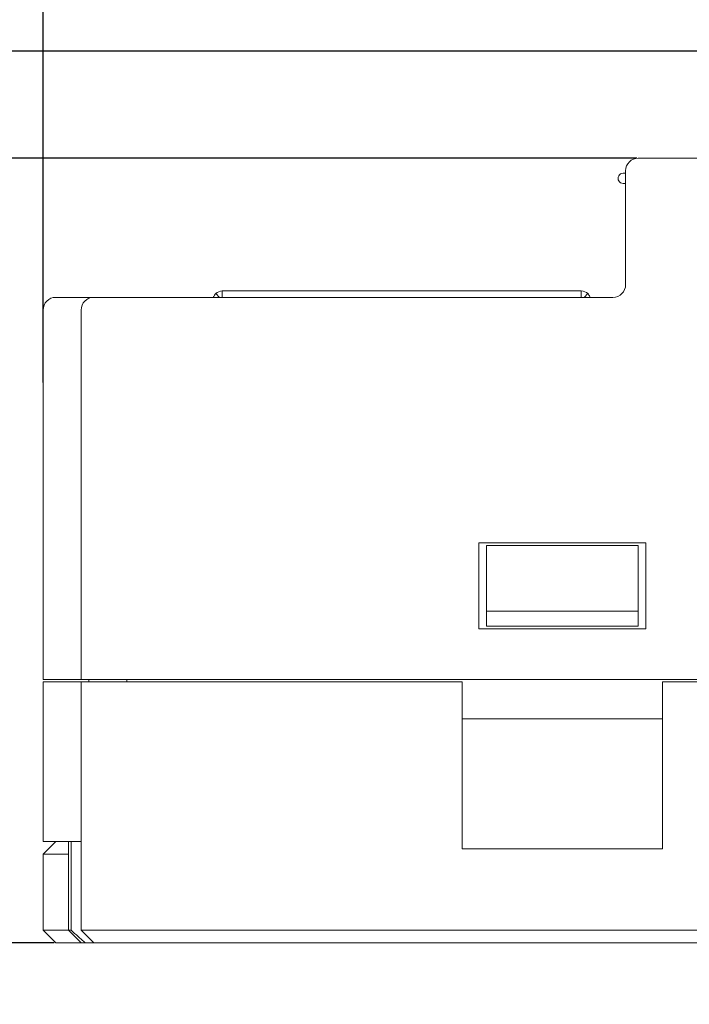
# Model space of a CAD drawing. Header units: millimetres. Extents: x -1114 to 1396, y -630 to 631.
# Tile 53 of 256: x -976 to -949, y -85 to -46. Entities that reach past the tile are written whole.
import ezdxf

# ---------------------------------------------------------------- set-up
doc = ezdxf.new("R2010")
doc.units = ezdxf.units.MM
doc.header["$MEASUREMENT"] = 0
doc.dimstyles.get("Standard").update_dxf_attribs({"dimtxt": 3.5, "dimasz": 0.18, "dimexe": 0.18, "dimexo": 0.0625, "dimgap": 0.09, "dimtad": 0, "dimtih": 1, "dimtoh": 1, "dimdec": 4, "dimzin": 0, "dimdsep": 46, "dimtxsty": 'Standard', "dimcen": 0.09, "dimadec": 0, "dimazin": 0, "dimtfac": 1, "dimtdec": 4, "dimtofl": 0, "dimtmove": 0, "dimatfit": 3, "dimfxl": 0, "dimtolj": 1, "dimtzin": 0, "dimarcsym": 0})

# ---------------------------------------------------------------- blocks, each defined once
blk = doc.blocks.new('*D6')
at = {"color": 0, "lineweight": -2}
for p, q in [((-974.724, -60.677), (-974.724, -21.749)), ((-869.224, -61.15), (-869.224, -21.749)), ((-974.544, -21.929), (-933.148, -21.929)), ((-869.404, -21.929), (-910.801, -21.929))]:
    blk.add_line(p, q, dxfattribs=at)
at = {"color": 0}
for points in [[(-974.544, -21.899), (-974.544, -21.959), (-974.724, -21.929)], [(-869.404, -21.959), (-869.404, -21.899), (-869.224, -21.929)]]:
    blk.add_solid(points, dxfattribs=at)
at = {"layer": 'Defpoints', "color": 0}
for p in [(-869.224, -21.929), (-974.724, -60.74), (-869.224, -61.212)]:
    blk.add_point(p, dxfattribs=at)
at = {"color": 0, "insert": (-921.974, -21.929), "char_height": 3.5, "attachment_point": 5}
blk.add_mtext('\\A1;105.5%%p1.0', dxfattribs=at)
blk = doc.blocks.new('*D9')
at = {"color": 0, "lineweight": -2}
for p, q in [((-951.287, -51.814), (-997.698, -51.814)), ((-997.518, -51.994), (-997.518, -65.474)), ((-997.518, -82.634), (-997.518, -69.154)), ((-974.287, -82.814), (-997.698, -82.814))]:
    blk.add_line(p, q, dxfattribs=at)
at = {"color": 0}
for points in [[(-997.488, -51.994), (-997.548, -51.994), (-997.518, -51.814)], [(-997.548, -82.634), (-997.488, -82.634), (-997.518, -82.814)]]:
    blk.add_solid(points, dxfattribs=at)
at = {"layer": 'Defpoints', "color": 0}
for p in [(-997.518, -51.814), (-951.224, -51.814), (-974.224, -82.814)]:
    blk.add_point(p, dxfattribs=at)
at = {"color": 0, "insert": (-997.518, -67.314), "char_height": 3.5, "attachment_point": 5}
blk.add_mtext('\\A1;31.0%%p0.5', dxfattribs=at)
blk = doc.blocks.new('*D10')
at = {"color": 0, "lineweight": -2}
for p, q in [((-926.761, -47.588), (-1024.979, -47.588)), ((-1024.799, -47.768), (-1024.799, -63.361)), ((-1024.799, -82.634), (-1024.799, -67.041)), ((-974.287, -82.814), (-1024.979, -82.814))]:
    blk.add_line(p, q, dxfattribs=at)
at = {"color": 0}
for points in [[(-1024.769, -47.768), (-1024.829, -47.768), (-1024.799, -47.588)], [(-1024.829, -82.634), (-1024.769, -82.634), (-1024.799, -82.814)]]:
    blk.add_solid(points, dxfattribs=at)
at = {"layer": 'Defpoints', "color": 0}
for p in [(-926.699, -47.588), (-1024.799, -82.814), (-974.224, -82.814)]:
    blk.add_point(p, dxfattribs=at)
at = {"color": 0, "insert": (-1024.799, -65.201), "char_height": 3.5, "attachment_point": 5}
blk.add_mtext('\\A1;35.2%%p0.5', dxfattribs=at)

msp = doc.modelspace()

# ---------------------------------------------------------------- linework, layer by layer
at = {"lineweight": 18}
for points, knots in [([(1038.9843, -629.7647), (1038.9843, -629.7647), (-1111.4882, -629.7647), (-1111.4882, -629.7647), (-1111.4882, -629.7647), (-1111.4882, -629.7647), (-1111.4882, 630.7883), (-1111.4882, 630.7883), (-1111.4882, 630.7883), (-1111.4882, 630.7883), (1038.9843, 630.7883), (1038.9843, 630.7883)], [0, 0, 0, 0, 0.3333333, 0.3333333, 0.3333333, 0.3333333, 0.6666667, 0.6666667, 0.6666667, 0.6666667, 1, 1, 1, 1]), ([(-951.2244, -51.8138), (-951.357, -51.8138), (-951.4841, -51.8665), (-951.5779, -51.9603), (-951.5779, -51.9603), (-951.6717, -52.054), (-951.7244, -52.1812), (-951.7244, -52.3138)], [0, 0, 0, 0, 0.5, 0.5, 0.5, 0.5, 1, 1, 1, 1]), ([(-951.8244, -52.4138), (-951.8958, -52.4138), (-951.9618, -52.4519), (-951.9976, -52.5138), (-951.9976, -52.5138), (-952.0333, -52.5757), (-952.0333, -52.6519), (-951.9976, -52.7138), (-951.9976, -52.7138), (-951.9618, -52.7757), (-951.8958, -52.8138), (-951.8244, -52.8138)], [0, 0, 0, 0, 0.3333333, 0.3333333, 0.3333333, 0.3333333, 0.6666667, 0.6666667, 0.6666667, 0.6666667, 1, 1, 1, 1]), ([(-967.9974, -57.3138), (-967.9942, -57.3038), (-967.9906, -57.2939), (-967.9866, -57.2842), (-967.9866, -57.2842), (-967.9686, -57.2406), (-967.9419, -57.2007), (-967.9086, -57.1674)], [0, 0, 0, 0, 0.5, 0.5, 0.5, 0.5, 1, 1, 1, 1]), ([(-953.2195, -57.1674), (-953.1861, -57.2007), (-953.1595, -57.2406), (-953.1414, -57.2842), (-953.1414, -57.2842), (-953.1374, -57.2939), (-953.1338, -57.3038), (-953.1307, -57.3138)], [0, 0, 0, 0, 0.5, 0.5, 0.5, 0.5, 1, 1, 1, 1]), ([(-974.2244, -57.3138), (-974.357, -57.3138), (-974.4841, -57.3665), (-974.5779, -57.4603), (-974.5779, -57.4603), (-974.6717, -57.554), (-974.7244, -57.6812), (-974.7244, -57.8138)], [0, 0, 0, 0, 0.5, 0.5, 0.5, 0.5, 1, 1, 1, 1]), ([(-972.7244, -57.3138), (-972.8553, -57.3138), (-972.9854, -57.3677), (-973.0779, -57.4603), (-973.0779, -57.4603), (-973.1705, -57.5528), (-973.2244, -57.6829), (-973.2244, -57.8138)], [0, 0, 0, 0, 0.5, 0.5, 0.5, 0.5, 1, 1, 1, 1]), ([(-973.6188, -82.3138), (-973.527, -82.3991), (-973.4347, -82.4838), (-973.3415, -82.5674), (-973.3415, -82.5674), (-973.2948, -82.6092), (-973.2479, -82.6508), (-973.2007, -82.6919), (-973.2007, -82.6919), (-973.1534, -82.733), (-973.1058, -82.7737), (-973.0577, -82.8138)], [0, 0, 0, 0, 0.3333333, 0.3333333, 0.3333333, 0.3333333, 0.6666667, 0.6666667, 0.6666667, 0.6666667, 1, 1, 1, 1])]:
    msp.add_open_spline(points, degree=3, knots=knots, dxfattribs=at)
for points in [[(-951.2244, -51.8138), (-951.2244, -51.8138), (-948.3409, -51.8138), (-948.3409, -51.8138)], [(-948.3409, -51.8138), (-948.3409, -51.8138), (-951.2244, -51.8138), (-951.2244, -51.8138)], [(-951.7244, -52.4138), (-951.7244, -52.4138), (-951.8244, -52.4138), (-951.8244, -52.4138)], [(-951.7244, -54.8138), (-951.7244, -54.8138), (-951.7244, -52.3138), (-951.7244, -52.3138)], [(-951.8244, -52.8138), (-951.8244, -52.8138), (-951.7244, -52.8138), (-951.7244, -52.8138)], [(-951.7244, -56.8138), (-951.7244, -56.8138), (-951.7244, -54.8138), (-951.7244, -54.8138)], [(-951.7244, -56.8138), (-951.7244, -56.8138), (-951.7244, -54.8138), (-951.7244, -54.8138)], [(-967.654, -57.0619), (-967.7495, -57.0619), (-967.8411, -57.0999), (-967.9086, -57.1674)], [(-967.7621, -57.3138), (-967.7621, -57.3138), (-967.9086, -57.1674), (-967.9086, -57.1674)], [(-967.654, -57.0619), (-967.654, -57.0619), (-967.654, -57.3138), (-967.654, -57.3138)], [(-967.654, -57.0619), (-967.654, -57.0619), (-953.474, -57.0619), (-953.474, -57.0619)], [(-953.474, -57.0619), (-953.474, -57.0619), (-953.474, -57.3138), (-953.474, -57.3138)], [(-953.2195, -57.1674), (-953.287, -57.0999), (-953.3785, -57.0619), (-953.474, -57.0619)], [(-953.3659, -57.3138), (-953.3659, -57.3138), (-953.2195, -57.1674), (-953.2195, -57.1674)], [(-952.2244, -57.3138), (-951.9482, -57.3138), (-951.7244, -57.09), (-951.7244, -56.8138)], [(-952.2244, -57.3138), (-951.9482, -57.3138), (-951.7244, -57.09), (-951.7244, -56.8138)], [(-974.2244, -57.3138), (-974.2244, -57.3138), (-973.7791, -57.3138), (-973.7791, -57.3138)], [(-973.6171, -57.3138), (-973.6171, -57.3138), (-973.7791, -57.3138), (-973.7791, -57.3138)], [(-973.7791, -57.3138), (-973.7791, -57.3138), (-973.615, -57.3138), (-973.615, -57.3138)], [(-973.615, -57.3138), (-973.615, -57.3138), (-972.7244, -57.3138), (-972.7244, -57.3138)], [(-972.7244, -57.3138), (-972.7244, -57.3138), (-969.2244, -57.3138), (-969.2244, -57.3138)], [(-969.2244, -57.3138), (-969.2244, -57.3138), (-952.2244, -57.3138), (-952.2244, -57.3138)], [(-969.2244, -57.3138), (-969.2244, -57.3138), (-952.2244, -57.3138), (-952.2244, -57.3138)], [(-974.7244, -72.4085), (-974.7244, -72.4085), (-974.7244, -57.8138), (-974.7244, -57.8138)], [(-974.7244, -72.4085), (-974.7244, -72.4085), (-974.7244, -57.8138), (-974.7244, -57.8138)], [(-973.2244, -72.4085), (-973.2244, -72.4085), (-973.2244, -57.8138), (-973.2244, -57.8138)], [(-973.2244, -72.4085), (-973.2244, -72.4085), (-973.2244, -57.8138), (-973.2244, -57.8138)], [(-957.5244, -67.0085), (-957.5244, -67.0085), (-957.5244, -70.4085), (-957.5244, -70.4085)], [(-957.5244, -67.0085), (-957.5244, -67.0085), (-950.9244, -67.0085), (-950.9244, -67.0085)], [(-957.2244, -67.6209), (-957.2244, -67.6209), (-957.2244, -67.119), (-957.2244, -67.119)], [(-957.2244, -67.119), (-957.2244, -67.119), (-951.2244, -67.119), (-951.2244, -67.119)], [(-951.2244, -67.119), (-951.2244, -67.119), (-951.2244, -67.6209), (-951.2244, -67.6209)], [(-950.9244, -70.4085), (-950.9244, -70.4085), (-950.9244, -67.0085), (-950.9244, -67.0085)], [(-957.2244, -69.7085), (-957.2244, -69.7085), (-957.2244, -67.6209), (-957.2244, -67.6209)], [(-951.2244, -67.6209), (-951.2244, -67.6209), (-951.2244, -69.7085), (-951.2244, -69.7085)], [(-957.2244, -69.7085), (-957.2244, -69.7085), (-957.2244, -70.3085), (-957.2244, -70.3085)], [(-951.2244, -69.7085), (-951.2244, -69.7085), (-957.2244, -69.7085), (-957.2244, -69.7085)], [(-951.2244, -70.3085), (-951.2244, -70.3085), (-951.2244, -69.7085), (-951.2244, -69.7085)], [(-957.2244, -70.3085), (-957.2244, -70.3085), (-951.2244, -70.3085), (-951.2244, -70.3085)], [(-957.5244, -70.4085), (-957.5244, -70.4085), (-950.9244, -70.4085), (-950.9244, -70.4085)], [(-974.0564, -72.4085), (-974.0564, -72.4085), (-974.7244, -72.4085), (-974.7244, -72.4085)], [(-974.7244, -78.8138), (-974.7244, -78.8138), (-974.7244, -72.5085), (-974.7244, -72.5085)], [(-974.7244, -72.5085), (-974.7244, -72.5085), (-974.0564, -72.5085), (-974.0564, -72.5085)], [(-974.7244, -72.5085), (-974.7244, -72.5085), (-974.7244, -78.8138), (-974.7244, -78.8138)], [(-973.8923, -72.4085), (-973.8923, -72.4085), (-974.0564, -72.4085), (-974.0564, -72.4085)], [(-973.8923, -72.5085), (-973.8923, -72.5085), (-974.0564, -72.5085), (-974.0564, -72.5085)], [(-973.2244, -72.4085), (-973.2244, -72.4085), (-973.8923, -72.4085), (-973.8923, -72.4085)], [(-973.2244, -72.5085), (-973.2244, -72.5085), (-973.8923, -72.5085), (-973.8923, -72.5085)], [(-969.2244, -72.4085), (-969.2244, -72.4085), (-973.2244, -72.4085), (-973.2244, -72.4085)], [(-973.2244, -82.3138), (-973.2244, -82.3138), (-973.2244, -72.5085), (-973.2244, -72.5085)], [(-973.2244, -72.5085), (-973.2244, -72.5085), (-969.2244, -72.5085), (-969.2244, -72.5085)], [(-973.2244, -82.3138), (-973.2244, -82.3138), (-973.2244, -72.5085), (-973.2244, -72.5085)], [(-972.9244, -72.5085), (-972.9244, -72.5085), (-972.9244, -72.4084), (-972.9244, -72.4084)], [(-971.4244, -72.5085), (-971.4244, -72.5085), (-971.4244, -72.4084), (-971.4244, -72.4084)], [(-969.2244, -72.4085), (-969.2244, -72.4085), (-869.7244, -72.4085), (-869.7244, -72.4085)], [(-969.2244, -72.5085), (-969.2244, -72.5085), (-958.1744, -72.5085), (-958.1744, -72.5085)], [(-958.1744, -79.107), (-958.1744, -79.107), (-958.1744, -72.5085), (-958.1744, -72.5085)], [(-950.2744, -72.5085), (-950.2744, -72.5085), (-893.1744, -72.5085), (-893.1744, -72.5085)], [(-950.2744, -72.5085), (-950.2744, -72.5085), (-950.2744, -79.107), (-950.2744, -79.107)], [(-950.2744, -73.9641), (-950.2744, -73.9641), (-958.1744, -73.9641), (-958.1744, -73.9641)], [(-974.0564, -78.8138), (-974.0564, -78.8138), (-974.7244, -78.8138), (-974.7244, -78.8138)], [(-974.2244, -78.8138), (-974.2244, -78.8138), (-974.7244, -79.3138), (-974.7244, -79.3138)], [(-973.8923, -78.8138), (-973.8923, -78.8138), (-974.0564, -78.8138), (-974.0564, -78.8138)], [(-973.2244, -78.8138), (-973.2244, -78.8138), (-973.8923, -78.8138), (-973.8923, -78.8138)], [(-973.7244, -78.8138), (-973.7244, -78.8138), (-973.7244, -82.3138), (-973.7244, -82.3138)], [(-973.6188, -82.3138), (-973.6188, -82.3138), (-973.6188, -78.8138), (-973.6188, -78.8138)], [(-974.7244, -79.3138), (-974.7244, -79.3138), (-974.7244, -82.3138), (-974.7244, -82.3138)], [(-973.7244, -79.3138), (-973.7244, -79.3138), (-974.7244, -79.3138), (-974.7244, -79.3138)], [(-958.1744, -79.107), (-958.1744, -79.107), (-950.2744, -79.107), (-950.2744, -79.107)], [(-974.2244, -82.8138), (-974.2244, -82.8138), (-974.7244, -82.3138), (-974.7244, -82.3138)], [(-974.7244, -82.3138), (-974.7244, -82.3138), (-973.7244, -82.3138), (-973.7244, -82.3138)], [(-973.7244, -82.3138), (-973.7244, -82.3138), (-973.2244, -82.8138), (-973.2244, -82.8138)], [(-973.7244, -82.3138), (-973.7244, -82.3138), (-973.6188, -82.3138), (-973.6188, -82.3138)], [(-973.2244, -82.3138), (-973.2244, -82.3138), (-969.2244, -82.3138), (-969.2244, -82.3138)], [(-972.7244, -82.8138), (-972.7244, -82.8138), (-973.2244, -82.3138), (-973.2244, -82.3138)], [(-969.2244, -82.3138), (-969.2244, -82.3138), (-928.2244, -82.3138), (-928.2244, -82.3138)], [(-973.2244, -82.8138), (-973.2244, -82.8138), (-974.2244, -82.8138), (-974.2244, -82.8138)], [(-973.0577, -82.8138), (-973.0577, -82.8138), (-973.2244, -82.8138), (-973.2244, -82.8138)], [(-973.0577, -82.8138), (-973.0577, -82.8138), (-972.7243, -82.8138), (-972.7243, -82.8138)], [(-969.2244, -82.8138), (-969.2244, -82.8138), (-972.7244, -82.8138), (-972.7244, -82.8138)], [(-928.2244, -82.8138), (-928.2244, -82.8138), (-969.2244, -82.8138), (-969.2244, -82.8138)]]:
    msp.add_open_spline(points, degree=3, dxfattribs=at)

# ---------------------------------------------------------------- dimensions: what is measured, and where the dimension line sits
at = {"color": 1}
dim = msp.add_linear_dim(base=(-869.2244, -21.9289), p1=(-974.7244, -60.7396), p2=(-869.2244, -61.2125), dimstyle='Standard', override={"dimdec": 1, "dimtxsty": 'Standard', "dimtol": 1, "dimtp": 1, "dimtm": 1, "dimtdec": 1}, dxfattribs=at)
dim.commit()
dim.dimension.update_dxf_attribs({"geometry": '*D6', "text_midpoint": (-921.9744, -21.9289)})
for base, p1, p2, picture, middle in [((-1024.7991, -82.8138), (-926.6989, -47.5883), (-974.2244, -82.8138), '*D10', (-1024.7991, -65.201)), ((-997.5182, -51.8138), (-974.2244, -82.8138), (-951.2244, -51.8138), '*D9', (-997.5182, -67.3138))]:
    dim = msp.add_linear_dim(base=base, p1=p1, p2=p2, angle=90, dimstyle='Standard', override={"dimdec": 1, "dimtxsty": 'Standard', "dimtol": 1, "dimtp": 0.5, "dimtm": 0.5, "dimtdec": 1}, dxfattribs=at)
    dim.commit()
    dim.dimension.update_dxf_attribs({"geometry": picture, "text_midpoint": middle})

doc.saveas('drawing.dxf')
